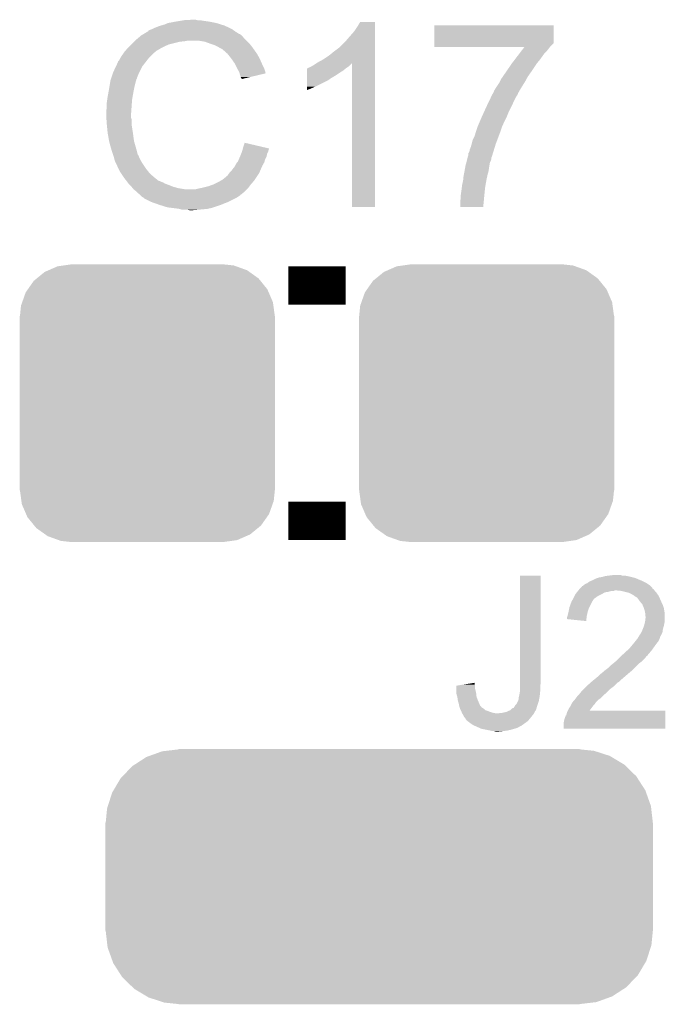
# Model space of a CAD drawing. Extents: x -1.3 to 24.2, y -3.9 to 53.4.
# Tile 55 of 57: x 15.1 to 18.5, y 40.2 to 45.5. Entities that reach past the tile are written whole.
import ezdxf

# ---------------------------------------------------------------- set-up
doc = ezdxf.new("R2010")
doc.units = 0
doc.layers.get('0').update_dxf_attribs({"linetype": 'CONTINUOUS'})
doc.layers.add('TWO-WIRE_ETH_3_CLICK_V103_GTO', color=11, linetype='CONTINUOUS')
doc.layers.add('TWO-WIRE_ETH_3_CLICK_V103_GTS', color=8, linetype='CONTINUOUS')

# ---------------------------------------------------------------- blocks, each defined once
blk = doc.blocks.new('CUSTOM_127')
for points in [[(-0.444658, 0.730636), (-0.40259, 0.7366), (0.45821, 0.730636), (0.40259, 0.7366)], [(-0.586032, 0.66231), (-0.544558, 0.696232), (0.58904, 0.66231), (0.541268, 0.696232)], [(-0.544558, 0.696232), (-0.523568, 0.705436), (0.541268, 0.696232), (0.528306, 0.705436)], [(-0.523568, 0.705436), (-0.47634, 0.726144), (0.528306, 0.705436), (0.470706, 0.726144)], [(-0.47634, 0.726144), (-0.444658, 0.730636), (0.470706, 0.726144), (0.45821, 0.730636)], [(-0.633606, 0.604434), (-0.602216, 0.649072), (0.635932, 0.604434), (0.599766, 0.649072)], [(-0.602216, 0.649072), (-0.586032, 0.66231), (0.599766, 0.649072), (0.58904, 0.66231)], [(-0.663508, 0.536078), (-0.645062, 0.58814), (0.665526, 0.536078), (0.642988, 0.58814)], [(-0.645062, 0.58814), (-0.633606, 0.604434), (0.642988, 0.58814), (0.635932, 0.604434)], [(-0.669936, 0.517928), (-0.663508, 0.536078), (0.668014, 0.517928), (0.665526, 0.536078)], [(-0.67564, 0.46228), (-0.669936, 0.517928), (0.67564, 0.46228), (0.668014, 0.517928)], [(-0.67691, -0.46228), (-0.67691, 0.46228), (0.67691, -0.46228), (0.67691, 0.46228)], [(-0.668012, -0.517928), (-0.67564, -0.46228), (0.669936, -0.517928), (0.67564, -0.46228)], [(-0.665526, -0.536078), (-0.668012, -0.517928), (0.663506, -0.536078), (0.669936, -0.517928)], [(-0.642986, -0.58814), (-0.665526, -0.536078), (0.645062, -0.58814), (0.663506, -0.536078)], [(-0.635932, -0.604434), (-0.642986, -0.58814), (0.633604, -0.604434), (0.645062, -0.58814)], [(-0.599764, -0.649072), (-0.635932, -0.604434), (0.602216, -0.649072), (0.633604, -0.604434)], [(-0.58904, -0.66231), (-0.599764, -0.649072), (0.58603, -0.66231), (0.602216, -0.649072)], [(-0.541266, -0.696232), (-0.58904, -0.66231), (0.544558, -0.696232), (0.58603, -0.66231)], [(-0.528306, -0.705436), (-0.541266, -0.696232), (0.523566, -0.705436), (0.544558, -0.696232)], [(-0.470704, -0.726144), (-0.528306, -0.705436), (0.47634, -0.726144), (0.523566, -0.705436)], [(-0.45821, -0.730636), (-0.470704, -0.726144), (0.444656, -0.730636), (0.47634, -0.726144)], [(-0.40259, -0.7366), (-0.45821, -0.730636), (0.40259, -0.7366), (0.444656, -0.730636)]]:
    blk.add_solid(points)
blk = doc.blocks.new('CUSTOM_134')
for points in [[(-1.296286, 0.595062), (-1.234542, 0.635096), (1.298646, 0.595062), (1.232048, 0.635096)], [(-1.234542, 0.635096), (-1.218826, 0.64077), (1.232048, 0.635096), (1.222608, 0.64077)], [(-1.218826, 0.64077), (-1.151094, 0.665222), (1.222608, 0.64077), (1.146914, 0.665222)], [(-1.151094, 0.665222), (-1.127242, 0.668042), (1.146914, 0.665222), (1.138184, 0.668042)], [(-1.127242, 0.668042), (-1.06299, 0.675638), (1.138184, 0.668042), (1.06299, 0.675638)], [(-1.06299, 0.675638), (-1.06299, 0.67691), (1.06299, 0.675638), (1.06299, 0.67691)], [(-1.360554, 0.5333), (-1.308982, 0.58683), (1.362336, 0.5333), (1.307136, 0.58683)], [(-1.308982, 0.58683), (-1.296286, 0.595062), (1.307136, 0.58683), (1.298646, 0.595062)], [(-1.408864, 0.458702), (-1.370534, 0.52294), (1.410358, 0.458702), (1.369006, 0.52294)], [(-1.370534, 0.52294), (-1.360554, 0.5333), (1.369006, 0.52294), (1.362336, 0.5333)], [(-1.438864, 0.375158), (-1.415994, 0.446752), (1.440212, 0.375158), (1.41463, 0.446752)], [(-1.415994, 0.446752), (-1.408864, 0.458702), (1.41463, 0.446752), (1.410358, 0.458702)], [(-1.44299, 0.36224), (-1.438864, 0.375158), (1.441698, 0.36224), (1.440212, 0.375158)], [(-1.45034, 0.28702), (-1.44299, 0.36224), (1.45034, 0.28702), (1.441698, 0.36224)], [(-1.45161, -0.28702), (-1.45161, 0.28702), (1.45161, -0.28702), (1.45161, 0.28702)], [(-1.441696, -0.362238), (-1.45034, -0.28702), (1.44299, -0.362238), (1.45034, -0.28702)], [(-1.440212, -0.375158), (-1.441696, -0.362238), (1.438862, -0.375158), (1.44299, -0.362238)], [(-1.41463, -0.44675), (-1.440212, -0.375158), (1.415994, -0.44675), (1.438862, -0.375158)], [(-1.41036, -0.458702), (-1.41463, -0.44675), (1.408862, -0.458702), (1.415994, -0.44675)], [(-1.369006, -0.522938), (-1.41036, -0.458702), (1.370536, -0.522938), (1.408862, -0.458702)], [(-1.362336, -0.5333), (-1.369006, -0.522938), (1.360552, -0.5333), (1.370536, -0.522938)], [(-1.307136, -0.58683), (-1.362336, -0.5333), (1.308982, -0.58683), (1.360552, -0.5333)], [(-1.298648, -0.595062), (-1.307136, -0.58683), (1.296284, -0.595062), (1.308982, -0.58683)], [(-1.232048, -0.635096), (-1.298648, -0.595062), (1.234542, -0.635096), (1.296284, -0.595062)], [(-1.22261, -0.64077), (-1.232048, -0.635096), (1.218824, -0.64077), (1.234542, -0.635096)], [(-1.146914, -0.665222), (-1.22261, -0.64077), (1.151094, -0.665222), (1.218824, -0.64077)], [(-1.138186, -0.668042), (-1.146914, -0.665222), (1.12724, -0.668042), (1.151094, -0.665222)], [(-1.06299, -0.675638), (-1.138186, -0.668042), (1.06299, -0.675638), (1.12724, -0.668042)], [(-1.06299, -0.67691), (-1.06299, -0.675638), (1.06299, -0.67691), (1.06299, -0.675638)]]:
    blk.add_solid(points)

msp = doc.modelspace()

# ---------------------------------------------------------------- linework, layer by layer
at = {"layer": 'TWO-WIRE_ETH_3_CLICK_V103_GTO', "const_width": 0.2032}
for points in [[(16.4846, 44.05884), (16.7894, 44.05884)], [(16.4846, 42.80916), (16.7894, 42.80916)]]:
    msp.add_lwpolyline(points, dxfattribs=at)
at = {"layer": 'TWO-WIRE_ETH_3_CLICK_V103_GTO'}
for points in [[(15.829282, 45.44314), (15.847062, 45.45076), (16.127986, 45.44314), (16.103602, 45.45076)], [(15.847062, 45.45076), (15.8877, 45.45838), (16.103602, 45.45076), (16.065498, 45.45838)], [(15.8877, 45.45838), (15.91818, 45.46346), (16.065498, 45.45838), (16.02994, 45.46346)], [(15.91818, 45.46346), (15.93342, 45.466), (16.02994, 45.46346), (16.014702, 45.466)], [(15.93342, 45.466), (15.979138, 45.46854), (16.002002, 45.466), (15.991842, 45.46854)], [(16.85036, 45.430438), (16.865598, 45.455818), (16.944338, 45.430438), (16.94434, 45.455818)], [(16.865598, 45.455818), (16.865612, 45.45584), (16.94434, 45.455818), (16.865612, 45.45584)], [(15.713276, 45.389798), (15.717502, 45.392334), (16.230604, 45.389798), (16.228066, 45.392334)], [(15.717502, 45.392334), (15.717512, 45.39234), (16.228066, 45.392334), (16.225524, 45.39234)], [(15.717512, 45.39234), (15.738668, 45.40504), (16.225524, 45.39234), (16.2052, 45.40504)], [(15.738668, 45.40504), (15.74292, 45.407592), (16.2052, 45.40504), (16.201628, 45.407592)], [(15.74292, 45.407592), (15.742934, 45.410126), (16.201628, 45.407592), (16.19808, 45.410126)], [(15.742934, 45.410126), (15.753082, 45.4152), (16.19808, 45.410126), (16.190974, 45.4152)], [(15.753082, 45.4152), (15.760694, 45.417738), (16.190974, 45.4152), (16.18742, 45.417738)], [(15.760694, 45.417738), (15.7607, 45.41774), (16.18742, 45.417738), (16.187418, 45.41774)], [(15.7607, 45.41774), (15.77086, 45.42282), (16.187418, 45.41774), (16.17726, 45.42282)], [(15.77086, 45.42282), (15.783558, 45.4279), (16.17726, 45.42282), (16.1671, 45.4279)], [(15.783558, 45.4279), (15.796258, 45.43298), (16.1671, 45.4279), (16.15567, 45.43298)], [(15.796258, 45.43298), (15.8115, 45.43806), (16.15567, 45.43298), (16.14424, 45.43806)], [(15.8115, 45.43806), (15.829282, 45.44314), (16.14424, 45.43806), (16.127986, 45.44314)], [(16.79956, 45.36694), (16.83512, 45.40758), (16.944338, 45.36694), (16.944338, 45.40758)], [(16.83512, 45.40758), (16.85036, 45.430438), (16.944338, 45.40758), (16.944338, 45.430438)], [(17.259302, 45.344074), (17.25932, 45.438038), (17.891754, 45.344074), (17.89176, 45.438038)], [(17.25932, 45.438038), (17.259322, 45.43806), (17.89176, 45.438038), (17.259322, 45.43806)], [(15.65148, 45.33646), (15.66672, 45.3517), (15.849598, 45.33646), (15.91056, 45.3517)], [(15.66672, 45.3517), (15.66926, 45.35424), (15.91056, 45.3517), (15.935962, 45.35424)], [(15.66926, 45.35424), (15.6718, 45.35678), (15.935962, 45.35424), (15.948658, 45.35678)], [(15.6718, 45.35678), (15.689808, 45.372018), (16.26362, 45.35678), (16.248382, 45.372018)], [(15.689808, 45.372018), (15.698816, 45.37964), (16.248382, 45.372018), (16.2433, 45.37964)], [(15.698816, 45.37964), (15.704822, 45.384722), (16.2433, 45.37964), (16.238218, 45.384722)], [(15.704822, 45.384722), (15.709046, 45.387258), (16.238218, 45.384722), (16.23568, 45.387258)], [(15.709046, 45.387258), (15.713276, 45.389798), (16.23568, 45.387258), (16.230604, 45.389798)], [(16.042638, 45.3517), (16.012158, 45.35678), (16.2687, 45.3517), (16.26362, 45.35678)], [(16.07058, 45.34154), (16.042638, 45.3517), (16.27886, 45.34154), (16.2687, 45.3517)], [(16.078206, 45.338998), (16.07058, 45.34154), (16.281402, 45.338998), (16.27886, 45.34154)], [(16.761466, 45.326306), (16.78432, 45.34916), (16.944336, 45.326306), (16.944336, 45.34916)], [(16.78432, 45.34916), (16.79956, 45.36694), (16.944336, 45.34916), (16.944338, 45.36694)], [(17.2593, 45.326298), (17.259302, 45.344074), (17.87398, 45.326298), (17.891754, 45.344074)], [(15.600678, 45.2755), (15.613124, 45.293278), (15.755622, 45.2755), (15.7734, 45.293278)], [(15.613124, 45.293278), (15.61846, 45.3009), (15.7734, 45.293278), (15.783558, 45.3009)], [(15.61846, 45.3009), (15.618462, 45.300902), (15.783558, 45.3009), (15.78356, 45.300902)], [(15.618462, 45.300902), (15.620766, 45.303438), (15.78356, 45.300902), (15.786098, 45.303438)], [(15.620766, 45.303438), (15.636932, 45.32122), (15.786098, 45.303438), (15.816582, 45.32122)], [(15.636932, 45.32122), (15.64386, 45.32884), (15.816582, 45.32122), (15.83309, 45.32884)], [(15.64386, 45.32884), (15.65148, 45.33646), (15.83309, 45.32884), (15.849598, 45.33646)], [(16.093438, 45.33392), (16.078206, 45.338998), (16.285466, 45.33392), (16.281402, 45.338998)], [(16.10868, 45.3263), (16.093438, 45.33392), (16.29156, 45.3263), (16.285466, 45.33392)], [(16.11376, 45.32376), (16.10868, 45.3263), (16.293376, 45.32376), (16.29156, 45.3263)], [(16.126462, 45.31614), (16.11376, 45.32376), (16.298818, 45.31614), (16.293376, 45.32376)], [(16.136616, 45.311062), (16.126462, 45.31614), (16.302446, 45.311062), (16.298818, 45.31614)], [(16.13916, 45.30852), (16.136616, 45.311062), (16.304262, 45.30852), (16.302446, 45.311062)], [(16.159164, 45.29074), (16.13916, 45.30852), (16.316962, 45.29074), (16.304262, 45.30852)], [(16.16202, 45.2882), (16.159164, 45.29074), (16.318414, 45.2882), (16.316962, 45.29074)], [(16.174212, 45.27296), (16.16202, 45.2882), (16.32712, 45.27296), (16.318414, 45.2882)], [(16.7005, 45.27804), (16.72844, 45.3009), (16.944336, 45.27804), (16.944336, 45.3009)], [(16.72844, 45.3009), (16.75892, 45.32377), (16.944336, 45.3009), (16.944336, 45.32377)], [(16.75892, 45.32377), (16.758942, 45.3263), (16.944336, 45.32377), (16.944336, 45.3263)], [(16.758942, 45.3263), (16.761466, 45.326306), (16.944336, 45.3263), (16.944336, 45.326306)], [(17.2593, 45.323782), (17.2593, 45.326298), (17.872092, 45.323782), (17.87398, 45.326298)], [(17.736776, 45.32376), (17.2593, 45.323782), (17.872076, 45.32376), (17.872092, 45.323782)], [(17.684366, 45.25518), (17.711542, 45.29074), (17.8181, 45.25518), (17.8435, 45.29074)], [(17.711542, 45.29074), (17.721246, 45.30344), (17.8435, 45.29074), (17.8562, 45.30344)], [(17.721246, 45.30344), (17.730952, 45.31614), (17.8562, 45.30344), (17.86636, 45.31614)], [(17.730952, 45.31614), (17.736776, 45.32376), (17.86636, 45.31614), (17.872076, 45.32376)], [(15.57782, 45.234864), (15.577826, 45.237406), (15.721758, 45.234864), (15.723734, 45.237406)], [(15.577826, 45.237406), (15.58036, 45.239944), (15.723734, 45.237406), (15.725708, 45.239944)], [(15.58036, 45.239944), (15.582904, 45.247562), (15.725708, 45.239944), (15.731634, 45.247562)], [(15.582904, 45.247562), (15.587982, 45.252644), (15.731634, 45.247562), (15.735586, 45.252644)], [(15.587982, 45.252644), (15.59306, 45.262798), (15.735586, 45.252644), (15.743484, 45.262798)], [(15.59306, 45.262798), (15.594582, 45.265338), (15.743484, 45.262798), (15.74546, 45.265338)], [(15.594582, 45.265338), (15.600678, 45.2755), (15.74546, 45.265338), (15.755622, 45.2755)], [(16.18234, 45.2628), (16.174212, 45.27296), (16.3322, 45.2628), (16.32712, 45.27296)], [(16.189452, 45.25264), (16.18234, 45.2628), (16.33728, 45.25264), (16.3322, 45.2628)], [(16.200118, 45.2374), (16.189452, 45.25264), (16.344054, 45.2374), (16.33728, 45.25264)], [(16.20393, 45.22978), (16.200118, 45.2374), (16.34744, 45.22978), (16.344054, 45.2374)], [(16.619222, 45.227242), (16.634406, 45.237364), (16.81226, 45.227242), (16.822382, 45.237364)], [(16.634406, 45.237364), (16.642078, 45.242478), (16.944334, 45.237364), (16.944334, 45.242478)], [(16.642078, 45.242478), (16.67002, 45.25772), (16.944334, 45.242478), (16.944334, 45.25772)], [(16.67002, 45.25772), (16.7005, 45.27804), (16.944334, 45.25772), (16.944336, 45.27804)], [(16.82242, 44.475422), (16.822382, 45.237364), (16.944318, 44.475422), (16.944334, 45.237364)], [(17.639346, 45.19168), (17.67078, 45.2374), (17.77238, 45.19168), (17.80286, 45.2374)], [(17.67078, 45.2374), (17.684366, 45.25518), (17.80286, 45.2374), (17.8181, 45.25518)], [(15.546492, 45.158656), (15.556652, 45.18914), (15.68196, 45.158656), (15.69466, 45.18914)], [(15.556652, 45.18914), (15.5575, 45.19168), (15.69466, 45.18914), (15.69593, 45.19168)], [(15.5575, 45.19168), (15.570646, 45.219618), (15.69593, 45.19168), (15.7099, 45.219618)], [(15.570646, 45.219618), (15.57782, 45.234864), (15.7099, 45.219618), (15.721758, 45.234864)], [(16.21282, 45.212), (16.20393, 45.22978), (16.356332, 45.212), (16.34744, 45.22978)], [(16.214234, 45.209458), (16.21282, 45.212), (16.357602, 45.209458), (16.356332, 45.212)], [(16.22552, 45.189142), (16.214234, 45.209458), (16.363676, 45.189142), (16.357602, 45.209458)], [(16.226794, 45.184054), (16.22552, 45.189142), (16.365196, 45.184054), (16.363676, 45.189142)], [(16.228062, 45.17898), (16.226794, 45.184054), (16.344034, 45.17898), (16.365196, 45.184054)], [(16.583674, 45.17136), (16.583676, 45.1866), (16.733522, 45.17136), (16.75638, 45.1866)], [(16.583676, 45.1866), (16.58368, 45.1993), (16.75638, 45.1866), (16.776698, 45.1993)], [(16.58368, 45.1993), (16.583682, 45.20946), (16.776698, 45.1993), (16.78889, 45.20946)], [(16.583682, 45.20946), (16.586206, 45.209466), (16.78889, 45.20946), (16.788898, 45.209466)], [(16.586206, 45.209466), (16.58874, 45.212), (16.788898, 45.209466), (16.79194, 45.212)], [(16.58874, 45.212), (16.588744, 45.212002), (16.79194, 45.212), (16.791942, 45.212002)], [(16.588744, 45.212002), (16.593822, 45.21454), (16.791942, 45.212002), (16.79575, 45.21454)], [(16.593822, 45.21454), (16.601444, 45.217082), (16.79575, 45.21454), (16.799562, 45.217082)], [(16.601444, 45.217082), (16.609062, 45.22216), (16.799562, 45.217082), (16.80718, 45.22216)], [(16.609062, 45.22216), (16.619222, 45.227242), (16.80718, 45.22216), (16.81226, 45.227242)], [(17.621884, 45.16628), (17.639346, 45.19168), (17.7546, 45.16628), (17.77238, 45.19168)], [(15.53845, 45.1231), (15.541836, 45.143418), (15.6718, 45.1231), (15.676878, 45.143418)], [(15.541836, 45.143418), (15.542262, 45.145962), (15.676878, 45.143418), (15.67815, 45.145962)], [(15.542262, 45.145962), (15.543106, 45.148496), (15.67815, 45.145962), (15.679418, 45.148496)], [(15.543106, 45.148496), (15.544798, 45.153574), (15.679418, 45.148496), (15.67942, 45.153574)], [(15.544798, 45.153574), (15.545644, 45.156114), (15.67942, 45.153574), (15.681954, 45.156114)], [(15.545644, 45.156114), (15.546492, 45.158656), (15.681954, 45.156114), (15.68196, 45.158656)], [(16.23314, 45.163742), (16.228062, 45.17898), (16.280484, 45.163742), (16.344034, 45.17898)], [(16.235678, 45.158664), (16.23314, 45.163742), (16.259306, 45.158664), (16.280484, 45.163742)], [(16.238214, 45.156126), (16.235678, 45.158664), (16.24872, 45.156126), (16.259306, 45.158664)], [(16.23822, 45.153608), (16.238214, 45.156126), (16.23822, 45.153608), (16.24872, 45.156126)], [(16.583662, 45.11294), (16.58367, 45.1485), (16.62684, 45.11294), (16.697958, 45.1485)], [(16.58367, 45.156118), (16.583674, 45.17136), (16.708118, 45.156118), (16.733522, 45.17136)], [(16.58367, 45.15358), (16.58367, 45.156118), (16.70558, 45.15358), (16.708118, 45.156118)], [(16.58367, 45.1485), (16.58367, 45.15358), (16.697958, 45.1485), (16.70558, 45.15358)], [(17.587804, 45.1104), (17.60474, 45.135802), (17.72158, 45.1104), (17.737744, 45.135802)], [(17.60474, 45.135802), (17.606008, 45.13834), (17.737744, 45.135802), (17.73936, 45.13834)], [(17.606008, 45.13834), (17.614902, 45.156122), (17.73936, 45.13834), (17.749058, 45.156122)], [(17.614902, 45.156122), (17.621884, 45.16628), (17.749058, 45.156122), (17.7546, 45.16628)], [(15.5294, 45.0723), (15.53464, 45.10024), (15.66164, 45.0723), (15.66672, 45.10024)], [(15.53464, 45.10024), (15.53845, 45.1231), (15.66672, 45.10024), (15.6718, 45.1231)], [(16.58366, 45.10278), (16.583662, 45.11294), (16.60398, 45.10278), (16.62684, 45.11294)], [(16.58366, 45.09519), (16.58366, 45.10278), (16.58366, 45.09519), (16.60398, 45.10278)], [(17.566642, 45.072302), (17.57172, 45.07992), (17.70126, 45.072302), (17.7038, 45.07992)], [(17.57172, 45.07992), (17.5768, 45.092622), (17.7038, 45.07992), (17.711208, 45.092622)], [(17.5768, 45.092622), (17.584418, 45.10532), (17.711208, 45.092622), (17.718616, 45.10532)], [(17.584418, 45.10532), (17.587804, 45.1104), (17.718616, 45.10532), (17.72158, 45.1104)], [(15.52194, 45.02404), (15.52448, 45.041822), (15.655288, 45.02404), (15.65656, 45.041822)], [(15.52448, 45.041822), (15.52702, 45.0596), (15.65656, 45.041822), (15.659522, 45.0596)], [(15.52702, 45.0596), (15.5294, 45.0723), (15.659522, 45.0596), (15.66164, 45.0723)], [(17.541018, 45.01896), (17.549522, 45.03674), (17.67332, 45.01896), (17.68094, 45.03674)], [(17.549522, 45.03674), (17.55681, 45.05198), (17.68094, 45.03674), (17.68856, 45.05198)], [(17.55681, 45.05198), (17.562886, 45.064682), (17.68856, 45.05198), (17.69618, 45.064682)], [(17.562886, 45.064682), (17.5641, 45.06722), (17.69618, 45.064682), (17.697872, 45.06722)], [(17.5641, 45.06722), (17.566638, 45.072296), (17.697872, 45.06722), (17.701258, 45.072296)], [(17.566638, 45.072296), (17.566642, 45.072302), (17.701258, 45.072296), (17.70126, 45.072302)], [(15.5194, 44.985942), (15.52194, 44.996102), (15.652568, 44.985942), (15.653294, 44.996102)], [(15.5194, 44.970702), (15.5194, 44.985942), (15.65148, 44.970702), (15.652568, 44.985942)], [(15.52194, 44.996102), (15.52194, 45.02404), (15.653294, 44.996102), (15.655288, 45.02404)], [(17.51076, 44.95292), (17.522304, 44.97832), (17.64284, 44.95292), (17.653, 44.97832)], [(17.522304, 44.97832), (17.53616, 45.0088), (17.653, 44.97832), (17.66824, 45.0088)], [(17.53616, 45.0088), (17.541018, 45.01896), (17.66824, 45.0088), (17.67332, 45.01896)], [(15.5194, 44.9707), (15.5194, 44.970702), (15.651482, 44.9707), (15.65148, 44.970702)], [(15.520544, 44.947838), (15.5194, 44.9707), (15.651482, 44.947838), (15.651482, 44.9707)], [(15.520926, 44.940216), (15.520544, 44.947838), (15.65402, 44.940216), (15.651482, 44.947838)], [(15.52194, 44.9199), (15.520926, 44.940216), (15.65402, 44.9199), (15.65402, 44.940216)], [(17.4879, 44.899578), (17.499874, 44.92752), (17.61744, 44.899578), (17.63014, 44.92752)], [(17.499874, 44.92752), (17.51076, 44.95292), (17.63014, 44.92752), (17.64284, 44.95292)], [(15.522704, 44.912278), (15.52194, 44.9199), (15.65402, 44.912278), (15.65402, 44.9199)], [(15.524226, 44.89704), (15.522704, 44.912278), (15.65656, 44.89704), (15.65402, 44.912278)], [(15.52702, 44.869098), (15.524226, 44.89704), (15.66086, 44.869098), (15.65656, 44.89704)], [(17.477994, 44.8691), (17.48028, 44.87672), (17.60728, 44.8691), (17.60982, 44.87672)], [(17.48028, 44.87672), (17.4879, 44.899578), (17.60982, 44.87672), (17.61744, 44.899578)], [(15.527918, 44.86402), (15.52702, 44.869098), (15.66164, 44.86402), (15.66086, 44.869098)], [(15.53464, 44.82592), (15.527918, 44.86402), (15.66672, 44.82592), (15.66164, 44.86402)], [(15.534642, 44.825918), (15.53464, 44.82592), (15.66672, 44.825918), (15.66672, 44.82592)], [(15.53972, 44.8056), (15.534642, 44.825918), (15.672526, 44.8056), (15.66672, 44.825918)], [(17.45742, 44.81068), (17.4625, 44.831002), (17.58537, 44.81068), (17.592992, 44.831002)], [(17.4625, 44.831002), (17.472662, 44.851322), (17.592992, 44.831002), (17.600612, 44.851322)], [(17.472662, 44.851322), (17.477994, 44.8691), (17.600612, 44.851322), (17.60728, 44.8691)], [(15.544076, 44.79036), (15.53972, 44.8056), (15.67688, 44.79036), (15.672526, 44.8056)], [(15.54988, 44.77004), (15.544076, 44.79036), (15.682302, 44.77004), (15.67688, 44.79036)], [(15.555808, 44.752258), (15.54988, 44.77004), (15.687044, 44.752258), (15.682302, 44.77004)], [(16.235044, 44.757338), (16.238852, 44.767498), (16.37284, 44.757338), (16.37792, 44.767498)], [(16.238852, 44.767498), (16.24076, 44.772582), (16.37792, 44.767498), (16.379188, 44.772582)], [(16.24076, 44.772582), (16.242028, 44.777658), (16.379188, 44.772582), (16.380458, 44.777658)], [(16.242028, 44.777658), (16.243298, 44.782736), (16.380458, 44.777658), (16.382998, 44.782736)], [(16.243298, 44.782736), (16.24393, 44.785262), (16.382998, 44.782736), (16.383, 44.785262)], [(16.24393, 44.785262), (16.24584, 44.792898), (16.383, 44.785262), (16.350568, 44.792898)], [(16.24584, 44.792898), (16.25348, 44.815756), (16.350568, 44.792898), (16.25348, 44.815756)], [(17.439644, 44.759886), (17.444722, 44.767502), (17.569572, 44.759886), (17.571914, 44.767502)], [(17.444722, 44.767502), (17.447262, 44.780202), (17.571914, 44.767502), (17.575822, 44.780202)], [(17.447262, 44.780202), (17.452342, 44.7929), (17.575822, 44.780202), (17.57973, 44.7929)], [(17.452342, 44.7929), (17.456694, 44.808142), (17.57973, 44.7929), (17.58442, 44.808142)], [(17.456694, 44.808142), (17.45742, 44.81068), (17.58442, 44.808142), (17.58537, 44.81068)], [(15.556656, 44.749716), (15.555808, 44.752258), (15.689582, 44.749716), (15.687044, 44.752258)], [(15.558348, 44.744638), (15.556656, 44.749716), (15.69212, 44.744638), (15.689582, 44.749716)], [(15.56004, 44.739558), (15.558348, 44.744638), (15.693814, 44.739558), (15.69212, 44.744638)], [(15.560676, 44.73702), (15.56004, 44.739558), (15.69466, 44.73702), (15.693814, 44.739558)], [(15.562582, 44.7294), (15.560676, 44.73702), (15.698472, 44.7294), (15.69466, 44.73702)], [(15.565122, 44.721782), (15.562582, 44.7294), (15.70228, 44.721782), (15.698472, 44.7294)], [(15.56766, 44.714162), (15.565122, 44.721782), (15.707044, 44.714162), (15.70228, 44.721782)], [(15.5702, 44.70908), (15.56766, 44.714162), (15.710218, 44.70908), (15.707044, 44.714162)], [(16.213832, 44.711618), (16.2179, 44.716702), (16.3576, 44.711618), (16.35905, 44.716702)], [(16.2179, 44.716702), (16.22334, 44.729398), (16.35905, 44.716702), (16.362678, 44.729398)], [(16.22334, 44.729398), (16.229872, 44.744638), (16.362678, 44.729398), (16.370298, 44.744638)], [(16.229872, 44.744638), (16.23314, 44.75226), (16.370298, 44.744638), (16.371822, 44.75226)], [(16.23314, 44.75226), (16.235044, 44.757338), (16.371822, 44.75226), (16.37284, 44.757338)], [(17.429036, 44.711618), (17.431688, 44.72178), (17.55394, 44.711618), (17.55902, 44.72178)], [(17.431688, 44.72178), (17.433674, 44.729398), (17.55902, 44.72178), (17.561558, 44.729398)], [(17.433674, 44.729398), (17.435662, 44.737016), (17.561558, 44.729398), (17.56156, 44.737016)], [(17.435662, 44.737016), (17.436988, 44.7421), (17.56156, 44.737016), (17.5641, 44.7421)], [(17.436988, 44.7421), (17.43964, 44.752262), (17.5641, 44.7421), (17.567226, 44.752262)], [(17.43964, 44.752262), (17.439644, 44.759886), (17.567226, 44.752262), (17.569572, 44.759886)], [(15.573786, 44.70146), (15.5702, 44.70908), (15.71498, 44.70146), (15.710218, 44.70908)], [(15.584544, 44.6786), (15.573786, 44.70146), (15.73022, 44.6786), (15.71498, 44.70146)], [(15.59052, 44.6659), (15.584544, 44.6786), (15.74038, 44.6659), (15.73022, 44.6786)], [(15.598988, 44.6532), (15.59052, 44.6659), (15.75054, 44.6532), (15.74038, 44.6659)], [(16.174722, 44.65828), (16.18234, 44.665902), (16.33188, 44.65828), (16.335216, 44.665902)], [(16.18234, 44.665902), (16.18996, 44.67606), (16.335216, 44.665902), (16.33966, 44.67606)], [(16.18996, 44.67606), (16.200122, 44.688762), (16.33966, 44.67606), (16.345218, 44.688762)], [(16.200122, 44.688762), (16.20266, 44.69384), (16.345218, 44.688762), (16.34744, 44.69384)], [(16.20266, 44.69384), (16.20774, 44.704), (16.34744, 44.69384), (16.353246, 44.704)], [(16.20774, 44.704), (16.213832, 44.711618), (16.353246, 44.704), (16.3576, 44.711618)], [(17.415256, 44.645582), (17.41881, 44.663358), (17.54124, 44.645582), (17.54632, 44.663358)], [(17.41881, 44.663358), (17.41932, 44.6659), (17.54632, 44.663358), (17.546682, 44.6659)], [(17.41932, 44.6659), (17.42209, 44.68114), (17.546682, 44.6659), (17.54886, 44.68114)], [(17.42209, 44.68114), (17.4244, 44.69384), (17.54886, 44.68114), (17.550976, 44.69384)], [(17.4244, 44.69384), (17.429036, 44.711618), (17.550976, 44.69384), (17.55394, 44.711618)], [(15.612532, 44.632882), (15.598988, 44.6532), (15.773398, 44.632882), (15.75054, 44.6532)], [(15.61592, 44.6278), (15.612532, 44.632882), (15.779752, 44.6278), (15.773398, 44.632882)], [(15.627644, 44.61256), (15.61592, 44.6278), (15.798806, 44.61256), (15.779752, 44.6278)], [(15.627646, 44.612558), (15.627644, 44.61256), (15.803884, 44.612558), (15.798806, 44.61256)], [(15.631552, 44.60748), (15.627646, 44.612558), (15.814042, 44.60748), (15.803884, 44.612558)], [(16.088362, 44.594782), (16.118838, 44.61002), (16.28648, 44.594782), (16.299814, 44.61002)], [(16.118838, 44.61002), (16.127724, 44.615098), (16.299814, 44.61002), (16.30426, 44.615098)], [(16.127724, 44.615098), (16.136618, 44.62018), (16.30426, 44.615098), (16.307646, 44.62018)], [(16.136618, 44.62018), (16.14932, 44.63034), (16.307646, 44.62018), (16.31442, 44.63034)], [(16.14932, 44.63034), (16.156944, 44.637962), (16.31442, 44.63034), (16.3195, 44.637962)], [(16.156944, 44.637962), (16.16202, 44.640504), (16.3195, 44.637962), (16.321194, 44.640504)], [(16.16202, 44.640504), (16.1671, 44.64812), (16.321194, 44.640504), (16.326272, 44.64812)], [(16.1671, 44.64812), (16.170908, 44.653198), (16.326272, 44.64812), (16.329658, 44.653198)], [(16.170908, 44.653198), (16.174722, 44.65828), (16.329658, 44.653198), (16.33188, 44.65828)], [(17.40662, 44.592238), (17.4117, 44.615102), (17.53078, 44.592238), (17.534814, 44.615102)], [(17.4117, 44.615102), (17.41246, 44.62272), (17.534814, 44.615102), (17.53616, 44.62272)], [(17.41246, 44.62272), (17.41424, 44.6405), (17.53616, 44.62272), (17.54011, 44.6405)], [(17.41424, 44.6405), (17.415256, 44.645582), (17.54011, 44.6405), (17.54124, 44.645582)], [(15.633508, 44.604938), (15.631552, 44.60748), (15.821664, 44.604938), (15.814042, 44.60748)], [(15.637414, 44.59986), (15.633508, 44.604938), (15.82928, 44.59986), (15.821664, 44.604938)], [(15.64132, 44.594782), (15.637414, 44.59986), (15.842822, 44.594782), (15.82928, 44.59986)], [(15.643862, 44.59224), (15.64132, 44.594782), (15.8496, 44.59224), (15.842822, 44.594782)], [(15.65402, 44.58208), (15.643862, 44.59224), (15.874996, 44.58208), (15.8496, 44.59224)], [(15.654022, 44.582078), (15.65402, 44.58208), (15.875, 44.582078), (15.874996, 44.58208)], [(15.660116, 44.57446), (15.654022, 44.582078), (15.90294, 44.57446), (15.875, 44.582078)], [(15.664178, 44.569382), (15.660116, 44.57446), (15.93341, 44.569382), (15.90294, 44.57446)], [(15.664182, 44.56938), (15.664178, 44.569382), (15.933422, 44.56938), (15.93341, 44.569382)], [(15.676878, 44.559222), (15.664182, 44.56938), (16.256, 44.559222), (16.266158, 44.56938)], [(15.676882, 44.55922), (15.676878, 44.559222), (16.256, 44.55922), (16.256, 44.559222)], [(15.68704, 44.549062), (15.676882, 44.55922), (16.244386, 44.549062), (16.256, 44.55922)], [(15.994382, 44.56938), (16.00454, 44.57192), (16.266158, 44.56938), (16.268698, 44.57192)], [(16.00454, 44.57192), (16.01724, 44.57446), (16.268698, 44.57192), (16.271238, 44.57446)], [(16.01724, 44.57446), (16.02994, 44.577), (16.271238, 44.57446), (16.273142, 44.577)], [(16.02994, 44.577), (16.06042, 44.584622), (16.273142, 44.577), (16.278858, 44.584622)], [(16.06042, 44.584622), (16.08836, 44.59478), (16.278858, 44.584622), (16.286478, 44.59478)], [(16.08836, 44.59478), (16.088362, 44.594782), (16.286478, 44.59478), (16.28648, 44.594782)], [(17.399, 44.53636), (17.40408, 44.57192), (17.52422, 44.53636), (17.527776, 44.57192)], [(17.40408, 44.57192), (17.405032, 44.579542), (17.527776, 44.57192), (17.52854, 44.579542)], [(17.405032, 44.579542), (17.40662, 44.592238), (17.52854, 44.579542), (17.53078, 44.592238)], [(15.697198, 44.54144), (15.68704, 44.549062), (16.235674, 44.54144), (16.244386, 44.549062)], [(15.697214, 44.541426), (15.697198, 44.54144), (16.233134, 44.541426), (16.235674, 44.54144)], [(15.702282, 44.536358), (15.697214, 44.541426), (16.230594, 44.536358), (16.233134, 44.541426)], [(15.704822, 44.533818), (15.702282, 44.536358), (16.225518, 44.533818), (16.230594, 44.536358)], [(15.709898, 44.528742), (15.704822, 44.533818), (16.217904, 44.528742), (16.225518, 44.533818)], [(15.709902, 44.52874), (15.709898, 44.528742), (16.217902, 44.52874), (16.217904, 44.528742)], [(15.717514, 44.523664), (15.709902, 44.52874), (16.20944, 44.523664), (16.217902, 44.52874)], [(15.720038, 44.52366), (15.717514, 44.523664), (16.209434, 44.52366), (16.20944, 44.523664)], [(15.72006, 44.521134), (15.720038, 44.52366), (16.205222, 44.521134), (16.209434, 44.52366)], [(15.720088, 44.52112), (15.72006, 44.521134), (16.2052, 44.52112), (16.205222, 44.521134)], [(15.7607, 44.5008), (15.720088, 44.52112), (16.16456, 44.5008), (16.2052, 44.52112)], [(17.39646, 44.505882), (17.399, 44.521122), (17.521274, 44.505882), (17.52273, 44.521122)], [(17.39646, 44.475422), (17.39646, 44.505882), (17.518362, 44.475422), (17.521274, 44.505882)], [(17.399, 44.52874), (17.399, 44.53636), (17.52346, 44.52874), (17.52422, 44.53636)], [(17.399, 44.521122), (17.399, 44.52874), (17.52273, 44.521122), (17.52346, 44.52874)], [(15.78229, 44.49318), (15.7607, 44.5008), (16.14424, 44.49318), (16.16456, 44.5008)], [(15.80388, 44.48556), (15.78229, 44.49318), (16.12646, 44.48556), (16.14424, 44.49318)], [(15.844518, 44.47286), (15.80388, 44.48556), (16.088358, 44.47286), (16.12646, 44.48556)], [(15.864838, 44.47032), (15.844518, 44.47286), (16.080738, 44.47032), (16.088358, 44.47286)], [(15.905478, 44.46524), (15.864838, 44.47032), (16.057878, 44.46524), (16.080738, 44.47032)], [(15.914368, 44.4627), (15.905478, 44.46524), (16.03248, 44.4627), (16.057878, 44.46524)], [(15.923256, 44.46016), (15.914368, 44.4627), (16.00454, 44.46016), (16.03248, 44.4627)], [(15.961358, 44.45762), (15.951198, 44.46016), (15.976602, 44.45762), (16.00454, 44.46016)], [(16.944318, 44.4754), (16.82242, 44.475422), (16.944318, 44.4754), (16.944318, 44.475422)], [(17.51836, 44.4754), (17.39646, 44.475422), (17.51836, 44.4754), (17.518362, 44.475422)], [(17.71396, 41.96588), (17.71398, 42.519578), (17.82318, 41.96588), (17.82318, 42.519578)], [(17.71398, 42.519578), (17.713982, 42.5196), (17.82318, 42.519578), (17.713982, 42.5196)], [(18.166082, 42.51706), (18.186402, 42.5196), (18.280382, 42.51706), (18.267682, 42.5196)], [(18.186402, 42.5196), (18.206722, 42.52214), (18.254984, 42.5196), (18.247356, 42.52214)], [(18.04924, 42.466262), (18.051776, 42.468798), (18.402298, 42.466262), (18.399762, 42.468798)], [(18.051776, 42.468798), (18.05432, 42.47134), (18.399762, 42.468798), (18.39595, 42.47134)], [(18.05432, 42.47134), (18.06194, 42.47642), (18.39595, 42.47134), (18.38833, 42.47642)], [(18.06194, 42.47642), (18.06955, 42.478958), (18.38833, 42.47642), (18.384522, 42.478958)], [(18.06955, 42.478958), (18.069562, 42.478962), (18.384522, 42.478958), (18.384516, 42.478962)], [(18.069562, 42.478962), (18.079722, 42.48658), (18.384516, 42.478962), (18.36928, 42.48658)], [(18.079722, 42.48658), (18.08988, 42.49166), (18.36928, 42.48658), (18.35912, 42.49166)], [(18.08988, 42.49166), (18.09623, 42.4942), (18.35912, 42.49166), (18.35404, 42.4942)], [(18.09623, 42.4942), (18.10258, 42.49674), (18.35404, 42.4942), (18.347944, 42.49674)], [(18.10258, 42.49674), (18.117822, 42.50436), (18.347944, 42.49674), (18.329654, 42.50436)], [(18.117822, 42.50436), (18.125434, 42.506898), (18.329654, 42.50436), (18.323562, 42.506898)], [(18.125434, 42.506898), (18.13306, 42.50944), (18.323562, 42.506898), (18.313398, 42.50944)], [(18.13306, 42.50944), (18.148302, 42.51198), (18.313398, 42.50944), (18.30324, 42.51198)], [(18.148302, 42.51198), (18.157192, 42.51452), (18.30324, 42.51198), (18.29308, 42.51452)], [(18.157192, 42.51452), (18.166082, 42.51706), (18.29308, 42.51452), (18.280382, 42.51706)], [(18.002248, 42.410378), (18.00733, 42.42054), (18.12544, 42.410378), (18.14576, 42.42054)], [(18.00733, 42.42054), (18.0086, 42.42308), (18.14576, 42.42054), (18.150204, 42.42308)], [(18.0086, 42.42308), (18.014694, 42.430698), (18.150204, 42.42308), (18.163536, 42.430698)], [(18.014694, 42.430698), (18.016728, 42.43324), (18.163536, 42.430698), (18.181318, 42.43324)], [(18.016728, 42.43324), (18.020792, 42.43832), (18.181318, 42.43324), (18.199096, 42.43832)], [(18.020792, 42.43832), (18.022822, 42.440858), (18.211796, 42.43832), (18.216876, 42.440858)], [(18.022822, 42.440858), (18.022824, 42.44086), (18.216876, 42.440858), (18.224502, 42.44086)], [(18.022824, 42.44086), (18.026884, 42.445936), (18.426008, 42.44086), (18.42262, 42.445936)], [(18.026884, 42.445936), (18.028918, 42.448478), (18.42262, 42.445936), (18.417546, 42.448478)], [(18.028918, 42.448478), (18.02892, 42.44848), (18.417546, 42.448478), (18.417546, 42.44848)], [(18.02892, 42.44848), (18.033992, 42.453556), (18.417546, 42.44848), (18.415002, 42.453556)], [(18.033992, 42.453556), (18.04162, 42.461186), (18.415002, 42.453556), (18.407374, 42.461186)], [(18.04162, 42.461186), (18.041642, 42.46372), (18.407374, 42.461186), (18.40484, 42.46372)], [(18.041642, 42.46372), (18.044164, 42.463722), (18.40484, 42.46372), (18.404838, 42.463722)], [(18.044164, 42.463722), (18.04924, 42.466262), (18.404838, 42.463722), (18.402298, 42.466262)], [(18.249898, 42.43832), (18.224502, 42.44086), (18.427702, 42.43832), (18.426008, 42.44086)], [(18.249908, 42.438318), (18.249898, 42.43832), (18.427702, 42.438318), (18.427702, 42.43832)], [(18.280386, 42.4307), (18.249908, 42.438318), (18.43532, 42.4307), (18.427702, 42.438318)], [(18.290538, 42.428162), (18.280386, 42.4307), (18.437012, 42.428162), (18.43532, 42.4307)], [(18.300702, 42.42308), (18.290538, 42.428162), (18.4404, 42.42308), (18.437012, 42.428162)], [(18.30578, 42.42054), (18.300702, 42.42308), (18.442306, 42.42054), (18.4404, 42.42308)], [(18.318478, 42.412922), (18.30578, 42.42054), (18.448018, 42.412922), (18.442306, 42.42054)], [(17.975582, 42.35196), (17.985738, 42.379898), (18.08099, 42.35196), (18.09496, 42.379898)], [(17.985738, 42.379898), (17.98574, 42.379902), (18.09496, 42.379898), (18.094962, 42.379902)], [(17.98574, 42.379902), (17.994052, 42.39514), (18.094962, 42.379902), (18.10512, 42.39514)], [(17.994052, 42.39514), (17.995436, 42.397678), (18.10512, 42.39514), (18.107658, 42.397678)], [(17.995436, 42.397678), (18.00098, 42.40784), (18.107658, 42.397678), (18.121886, 42.40784)], [(18.00098, 42.40784), (18.002248, 42.410378), (18.121886, 42.40784), (18.12544, 42.410378)], [(18.318484, 42.412918), (18.318478, 42.412922), (18.44802, 42.412918), (18.448018, 42.412922)], [(18.32864, 42.405302), (18.318484, 42.412918), (18.451406, 42.405302), (18.44802, 42.412918)], [(18.333716, 42.402762), (18.32864, 42.405302), (18.452536, 42.402762), (18.451406, 42.405302)], [(18.336258, 42.400222), (18.333716, 42.402762), (18.453664, 42.400222), (18.452536, 42.402762)], [(18.343518, 42.39006), (18.336258, 42.400222), (18.45818, 42.39006), (18.453664, 42.400222)], [(18.34896, 42.38244), (18.343518, 42.39006), (18.461644, 42.38244), (18.45818, 42.39006)], [(18.361658, 42.3672), (18.34896, 42.38244), (18.468572, 42.3672), (18.461644, 42.38244)], [(18.363838, 42.362118), (18.361658, 42.3672), (18.47088, 42.362118), (18.468572, 42.3672)], [(17.965418, 42.30624), (17.970498, 42.326558), (18.067584, 42.30624), (18.0721, 42.326558)], [(17.970498, 42.326558), (17.9705, 42.32656), (18.0721, 42.326558), (18.0721, 42.32656)], [(17.9705, 42.32656), (17.975072, 42.349418), (18.0721, 42.32656), (18.07972, 42.349418)], [(17.975072, 42.349418), (17.975582, 42.35196), (18.07972, 42.349418), (18.08099, 42.35196)], [(18.36928, 42.349418), (18.363838, 42.362118), (18.475114, 42.349418), (18.47088, 42.362118)], [(18.370126, 42.34688), (18.36928, 42.349418), (18.47596, 42.34688), (18.475114, 42.349418)], [(18.374358, 42.33418), (18.370126, 42.34688), (18.478078, 42.33418), (18.47596, 42.34688)], [(18.374868, 42.33164), (18.374358, 42.33418), (18.4785, 42.33164), (18.478078, 42.33418)], [(18.3769, 42.321482), (18.374868, 42.33164), (18.479952, 42.321482), (18.4785, 42.33164)], [(18.3769, 42.313858), (18.3769, 42.321482), (18.48104, 42.313858), (18.479952, 42.321482)], [(18.3769, 42.308784), (18.3769, 42.313858), (18.48104, 42.308784), (18.48104, 42.313858)], [(17.96288, 42.28848), (17.962882, 42.298622), (18.065484, 42.28848), (18.066506, 42.298622)], [(18.064458, 42.278302), (17.96288, 42.28848), (18.064458, 42.278302), (18.065484, 42.28848)], [(17.962882, 42.298622), (17.96457, 42.303698), (18.066506, 42.298622), (18.06702, 42.303698)], [(17.96457, 42.303698), (17.965418, 42.30624), (18.06702, 42.303698), (18.067584, 42.30624)], [(18.37182, 42.255442), (18.376898, 42.278298), (18.476468, 42.255442), (18.48104, 42.278298)], [(18.376898, 42.278298), (18.3769, 42.2783), (18.48104, 42.278298), (18.48104, 42.2783)], [(18.379438, 42.301162), (18.3769, 42.308784), (18.48104, 42.301162), (18.48104, 42.308784)], [(18.3769, 42.2783), (18.37944, 42.298622), (18.48104, 42.2783), (18.48104, 42.298622)], [(18.37944, 42.298622), (18.379438, 42.301162), (18.48104, 42.298622), (18.48104, 42.301162)], [(18.346418, 42.2021), (18.356578, 42.217338), (18.460718, 42.2021), (18.468338, 42.217338)], [(18.356578, 42.217338), (18.35658, 42.21734), (18.468338, 42.217338), (18.468338, 42.21734)], [(18.35658, 42.21734), (18.364198, 42.235118), (18.468338, 42.21734), (18.47088, 42.235118)], [(18.364198, 42.235118), (18.3642, 42.23512), (18.47088, 42.235118), (18.47088, 42.23512)], [(18.3642, 42.23512), (18.370866, 42.2529), (18.47088, 42.23512), (18.47596, 42.2529)], [(18.370866, 42.2529), (18.37182, 42.255442), (18.47596, 42.2529), (18.476468, 42.255442)], [(18.29816, 42.1386), (18.31086, 42.15384), (18.42262, 42.1386), (18.433504, 42.15384)], [(18.31086, 42.15384), (18.312892, 42.15638), (18.433504, 42.15384), (18.43532, 42.15638)], [(18.312892, 42.15638), (18.323052, 42.16908), (18.43532, 42.15638), (18.44548, 42.16908)], [(18.323052, 42.16908), (18.33118, 42.17924), (18.44548, 42.16908), (18.45056, 42.17924)], [(18.33118, 42.17924), (18.336258, 42.18432), (18.45056, 42.17924), (18.4531, 42.18432)], [(18.336258, 42.18432), (18.336262, 42.184324), (18.4531, 42.18432), (18.4531, 42.184324)], [(18.336262, 42.184324), (18.3388, 42.189398), (18.4531, 42.184324), (18.454792, 42.189398)], [(18.3388, 42.189398), (18.344892, 42.199556), (18.454792, 42.189398), (18.45818, 42.199556)], [(18.344892, 42.199556), (18.346418, 42.2021), (18.45818, 42.199556), (18.460718, 42.2021)], [(18.257974, 42.100494), (18.280148, 42.12082), (18.39214, 42.100494), (18.40992, 42.12082)], [(18.280148, 42.12082), (18.28292, 42.12336), (18.40992, 42.12082), (18.411734, 42.12336)], [(18.28292, 42.12336), (18.29816, 42.1386), (18.411734, 42.12336), (18.42262, 42.1386)], [(18.196562, 42.044622), (18.209256, 42.054778), (18.336262, 42.044622), (18.34642, 42.054778)], [(18.209256, 42.054778), (18.20926, 42.05478), (18.34642, 42.054778), (18.346422, 42.05478)], [(18.20926, 42.05478), (18.218404, 42.0624), (18.346422, 42.05478), (18.356578, 42.0624)], [(18.218404, 42.0624), (18.224498, 42.067478), (18.356578, 42.0624), (18.361656, 42.067478)], [(18.224498, 42.067478), (18.242278, 42.085258), (18.361656, 42.067478), (18.379438, 42.085258)], [(18.242278, 42.085258), (18.249898, 42.092878), (18.379438, 42.085258), (18.384518, 42.092878)], [(18.249898, 42.092878), (18.25244, 42.09542), (18.384518, 42.092878), (18.388328, 42.09542)], [(18.25244, 42.09542), (18.255206, 42.097956), (18.388328, 42.09542), (18.392132, 42.097956)], [(18.255206, 42.097956), (18.257974, 42.100494), (18.392132, 42.097956), (18.39214, 42.100494)], [(18.122898, 41.98112), (18.150846, 42.00652), (18.265986, 41.98112), (18.29562, 42.00652)], [(18.150846, 42.00652), (18.153386, 42.006526), (18.29562, 42.00652), (18.295626, 42.006526)], [(18.153386, 42.006526), (18.163542, 42.01668), (18.295626, 42.006526), (18.307812, 42.01668)], [(18.163542, 42.01668), (18.166926, 42.01922), (18.307812, 42.01668), (18.31086, 42.01922)], [(18.166926, 42.01922), (18.18386, 42.031922), (18.31086, 42.01922), (18.323562, 42.031922)], [(18.18386, 42.031922), (18.196562, 42.044622), (18.323562, 42.031922), (18.336262, 42.044622)], [(17.408346, 41.940476), (17.47266, 41.950614), (17.472662, 41.940476), (17.47266, 41.950614)], [(17.71396, 41.948098), (17.71396, 41.96588), (17.82318, 41.948098), (17.82318, 41.96588)], [(17.71396, 41.937938), (17.71396, 41.948098), (17.82064, 41.937938), (17.82318, 41.948098)], [(18.0721, 41.93794), (18.089242, 41.953178), (18.216878, 41.93794), (18.23212, 41.953178)], [(18.089242, 41.953178), (18.0921, 41.955718), (18.23212, 41.953178), (18.237196, 41.955718)], [(18.0921, 41.955718), (18.09496, 41.95826), (18.237196, 41.955718), (18.239738, 41.95826)], [(18.09496, 41.95826), (18.094962, 41.958262), (18.239738, 41.95826), (18.23974, 41.958262)], [(18.094962, 41.958262), (18.116688, 41.97604), (18.23974, 41.958262), (18.26006, 41.97604)], [(18.116688, 41.97604), (18.122898, 41.98112), (18.26006, 41.97604), (18.265986, 41.98112)], [(17.37614, 41.892216), (17.376142, 41.899838), (17.481128, 41.892216), (17.48028, 41.899838)], [(17.376142, 41.899838), (17.37615, 41.920158), (17.48028, 41.899838), (17.4752, 41.920158)], [(17.37615, 41.920158), (17.376156, 41.935396), (17.4752, 41.920158), (17.4752, 41.935396)], [(17.376156, 41.935396), (17.376158, 41.935402), (17.4752, 41.935396), (17.475198, 41.935402)], [(17.376158, 41.935402), (17.408346, 41.940476), (17.475198, 41.935402), (17.472662, 41.940476)], [(17.70888, 41.88206), (17.71142, 41.89476), (17.8181, 41.88206), (17.81937, 41.89476)], [(17.71142, 41.89476), (17.713234, 41.90746), (17.81937, 41.89476), (17.82064, 41.90746)], [(17.713234, 41.90746), (17.71396, 41.912542), (17.82064, 41.90746), (17.82064, 41.912542)], [(17.71396, 41.912542), (17.71396, 41.937938), (17.82064, 41.912542), (17.82064, 41.937938)], [(18.028922, 41.892222), (18.035016, 41.89984), (18.164992, 41.892222), (18.1737, 41.89984)], [(18.035016, 41.89984), (18.03908, 41.90492), (18.1737, 41.89984), (18.17878, 41.90492)], [(18.03908, 41.90492), (18.051778, 41.917618), (18.17878, 41.90492), (18.19148, 41.917618)], [(18.051778, 41.917618), (18.06702, 41.93286), (18.19148, 41.917618), (18.211798, 41.93286)], [(18.06702, 41.93286), (18.0721, 41.93794), (18.211798, 41.93286), (18.216878, 41.93794)], [(17.380496, 41.876976), (17.37614, 41.892216), (17.482822, 41.876976), (17.481128, 41.892216)], [(17.38122, 41.874442), (17.380496, 41.876976), (17.483774, 41.874442), (17.482822, 41.876976)], [(17.38376, 41.856662), (17.38122, 41.874442), (17.49044, 41.856662), (17.483774, 41.874442)], [(17.383762, 41.85666), (17.38376, 41.856662), (17.49044, 41.85666), (17.49044, 41.856662)], [(17.38884, 41.83888), (17.383762, 41.85666), (17.49806, 41.83888), (17.49044, 41.85666)], [(17.693642, 41.836344), (17.702526, 41.854118), (17.807094, 41.836344), (17.813018, 41.854118)], [(17.702526, 41.854118), (17.7038, 41.856664), (17.813018, 41.854118), (17.81348, 41.856664)], [(17.7038, 41.856664), (17.703806, 41.859206), (17.81348, 41.856664), (17.813942, 41.859206)], [(17.703806, 41.859206), (17.70634, 41.861746), (17.813942, 41.859206), (17.814404, 41.861746)], [(17.70634, 41.871902), (17.70888, 41.88206), (17.816252, 41.871902), (17.8181, 41.88206)], [(17.70634, 41.861746), (17.70634, 41.871902), (17.814404, 41.861746), (17.816252, 41.871902)], [(17.987008, 41.838878), (17.99082, 41.8465), (18.110198, 41.838878), (18.11528, 41.8465)], [(17.99082, 41.8465), (18.003882, 41.861738), (18.11528, 41.8465), (18.130518, 41.861738)], [(18.003882, 41.861738), (18.00606, 41.864278), (18.130518, 41.861738), (18.134326, 41.864278)], [(18.00606, 41.864278), (18.007966, 41.86682), (18.134326, 41.864278), (18.13814, 41.86682)], [(18.007966, 41.86682), (18.019398, 41.882062), (18.13814, 41.86682), (18.15338, 41.882062)], [(18.019398, 41.882062), (18.021302, 41.8846), (18.15338, 41.882062), (18.15628, 41.8846)], [(18.021302, 41.8846), (18.028922, 41.892222), (18.15628, 41.8846), (18.164992, 41.892222)], [(17.390366, 41.831258), (17.38884, 41.83888), (17.500604, 41.831258), (17.49806, 41.83888)], [(17.39138, 41.826182), (17.390366, 41.831258), (17.505676, 41.826182), (17.500604, 41.831258)], [(17.39223, 41.823634), (17.39138, 41.826182), (17.50822, 41.823634), (17.505676, 41.826182)], [(17.393076, 41.821094), (17.39223, 41.823634), (17.508234, 41.821094), (17.50822, 41.823634)], [(17.393922, 41.818558), (17.393076, 41.821094), (17.513302, 41.818558), (17.508234, 41.821094)], [(17.395616, 41.813478), (17.393922, 41.818558), (17.520922, 41.813478), (17.513302, 41.818558)], [(17.39646, 41.810942), (17.395616, 41.813478), (17.52346, 41.810942), (17.520922, 41.813478)], [(17.399002, 41.80586), (17.39646, 41.810942), (17.528544, 41.80586), (17.52346, 41.810942)], [(17.40154, 41.80078), (17.399002, 41.80586), (17.54378, 41.80078), (17.528544, 41.80586)], [(17.403574, 41.795698), (17.40154, 41.80078), (17.55648, 41.795698), (17.54378, 41.80078)], [(17.405604, 41.79062), (17.403574, 41.795698), (17.574262, 41.79062), (17.55648, 41.795698)], [(17.40662, 41.78808), (17.405604, 41.79062), (17.592042, 41.78808), (17.574262, 41.79062)], [(17.411698, 41.780462), (17.40662, 41.78808), (17.781524, 41.780462), (17.78762, 41.78808)], [(17.592042, 41.78808), (17.599662, 41.788082), (17.78762, 41.78808), (17.78762, 41.788082)], [(17.599662, 41.788082), (17.607284, 41.79062), (17.78762, 41.788082), (17.78889, 41.79062)], [(17.617442, 41.79062), (17.6276, 41.79316), (17.78889, 41.79062), (17.79016, 41.79316)], [(17.6276, 41.79316), (17.640302, 41.795702), (17.79016, 41.79316), (17.79143, 41.795702)], [(17.640302, 41.795702), (17.65046, 41.80078), (17.79143, 41.795702), (17.79397, 41.80078)], [(17.65046, 41.80078), (17.656794, 41.803316), (17.79397, 41.80078), (17.795238, 41.803316)], [(17.656794, 41.803316), (17.663144, 41.805858), (17.795238, 41.803316), (17.797776, 41.805858)], [(17.663144, 41.805858), (17.66316, 41.805864), (17.797776, 41.805858), (17.797776, 41.805864)], [(17.66316, 41.805864), (17.673324, 41.81602), (17.797776, 41.805864), (17.800824, 41.81602)], [(17.673324, 41.81602), (17.680942, 41.818568), (17.800824, 41.81602), (17.80159, 41.818568)], [(17.680942, 41.818568), (17.686022, 41.82872), (17.80159, 41.818568), (17.804636, 41.82872)], [(17.686022, 41.82872), (17.68856, 41.83126), (17.804636, 41.82872), (17.8054, 41.83126)], [(17.68856, 41.83126), (17.693642, 41.836344), (17.8054, 41.83126), (17.807094, 41.836344)], [(17.960338, 41.78554), (17.96288, 41.795702), (18.483574, 41.78554), (18.483578, 41.795702)], [(17.96288, 41.795702), (17.966678, 41.803298), (18.483578, 41.795702), (18.48358, 41.803298)], [(17.966678, 41.803298), (17.966688, 41.80332), (18.48358, 41.803298), (18.082304, 41.80332)], [(17.966688, 41.80332), (17.970502, 41.810942), (18.082304, 41.80332), (18.088002, 41.810942)], [(17.970502, 41.810942), (17.978964, 41.82364), (18.088002, 41.810942), (18.0975, 41.82364)], [(17.978964, 41.82364), (17.98066, 41.826182), (18.0975, 41.82364), (18.099194, 41.826182)], [(17.98066, 41.826182), (17.983198, 41.83126), (18.099194, 41.826182), (18.10258, 41.83126)], [(17.983198, 41.83126), (17.987008, 41.838878), (18.10258, 41.83126), (18.110198, 41.838878)], [(17.416778, 41.770304), (17.411698, 41.780462), (17.773398, 41.770304), (17.781524, 41.780462)], [(17.421858, 41.76522), (17.416778, 41.770304), (17.769332, 41.76522), (17.773398, 41.770304)], [(17.42313, 41.76268), (17.421858, 41.76522), (17.7673, 41.76268), (17.769332, 41.76522)], [(17.426934, 41.755074), (17.42313, 41.76268), (17.76096, 41.755074), (17.7673, 41.76268)], [(17.429458, 41.75506), (17.426934, 41.755074), (17.760948, 41.75506), (17.76096, 41.755074)], [(17.42948, 41.752528), (17.429458, 41.75506), (17.758838, 41.752528), (17.760948, 41.75506)], [(17.435838, 41.747438), (17.42948, 41.752528), (17.754598, 41.747438), (17.758838, 41.752528)], [(17.44218, 41.74236), (17.435838, 41.747438), (17.747486, 41.74236), (17.754598, 41.747438)], [(17.45234, 41.73474), (17.44218, 41.74236), (17.736818, 41.73474), (17.747486, 41.74236)], [(17.9451, 41.739822), (17.94764, 41.75252), (18.483564, 41.739822), (18.483568, 41.75252)], [(17.9451, 41.706822), (17.9451, 41.739822), (18.483558, 41.706822), (18.483564, 41.739822)], [(17.94764, 41.75252), (17.950182, 41.762682), (18.483568, 41.75252), (18.48357, 41.762682)], [(17.950182, 41.762682), (17.95526, 41.775384), (18.48357, 41.762682), (18.483572, 41.775384)], [(17.95526, 41.775384), (17.955282, 41.77792), (18.483572, 41.775384), (18.483574, 41.77792)], [(17.955282, 41.77792), (17.957804, 41.777936), (18.483574, 41.77792), (18.483574, 41.777936)], [(17.957804, 41.777936), (17.960338, 41.78554), (18.483574, 41.777936), (18.483574, 41.78554)], [(17.467578, 41.724582), (17.45234, 41.73474), (17.722594, 41.724582), (17.736818, 41.73474)], [(17.473932, 41.72204), (17.467578, 41.724582), (17.719036, 41.72204), (17.722594, 41.724582)], [(17.473942, 41.722036), (17.473932, 41.72204), (17.716494, 41.722036), (17.719036, 41.72204)], [(17.48028, 41.7195), (17.473942, 41.722036), (17.712688, 41.7195), (17.716494, 41.722036)], [(17.48587, 41.71696), (17.48028, 41.7195), (17.708878, 41.71696), (17.712688, 41.7195)], [(17.497046, 41.71188), (17.48587, 41.71696), (17.698718, 41.71188), (17.708878, 41.71696)], [(17.508218, 41.706802), (17.497046, 41.71188), (17.683484, 41.706802), (17.698718, 41.71188)], [(17.508228, 41.7068), (17.508218, 41.706802), (17.68348, 41.7068), (17.683484, 41.706802)], [(17.533624, 41.70172), (17.508228, 41.7068), (17.665702, 41.70172), (17.68348, 41.7068)], [(17.559018, 41.69664), (17.533624, 41.70172), (17.642838, 41.69664), (17.665702, 41.70172)], [(17.566638, 41.694102), (17.559018, 41.69664), (17.619996, 41.694102), (17.642838, 41.69664)], [(17.576796, 41.6941), (17.566638, 41.694102), (17.61998, 41.6941), (17.619996, 41.694102)], [(17.584418, 41.691562), (17.576796, 41.6941), (17.5946, 41.691562), (17.61998, 41.6941)], [(17.594582, 41.69156), (17.584418, 41.691562), (17.594582, 41.69156), (17.5946, 41.691562)], [(18.483558, 41.7068), (17.9451, 41.706822), (18.483558, 41.7068), (18.483558, 41.706822)]]:
    msp.add_solid(points, dxfattribs=at)

# ---------------------------------------------------------------- block references
at = {"layer": 'TWO-WIRE_ETH_3_CLICK_V103_GTS'}
for name, p in [('CUSTOM_127', (15.73784, 43.434)), ('CUSTOM_127', (17.53616, 43.434)), ('CUSTOM_134', (16.9672, 40.92194))]:
    msp.add_blockref(name, p, dxfattribs=at)

doc.saveas('drawing.dxf')
